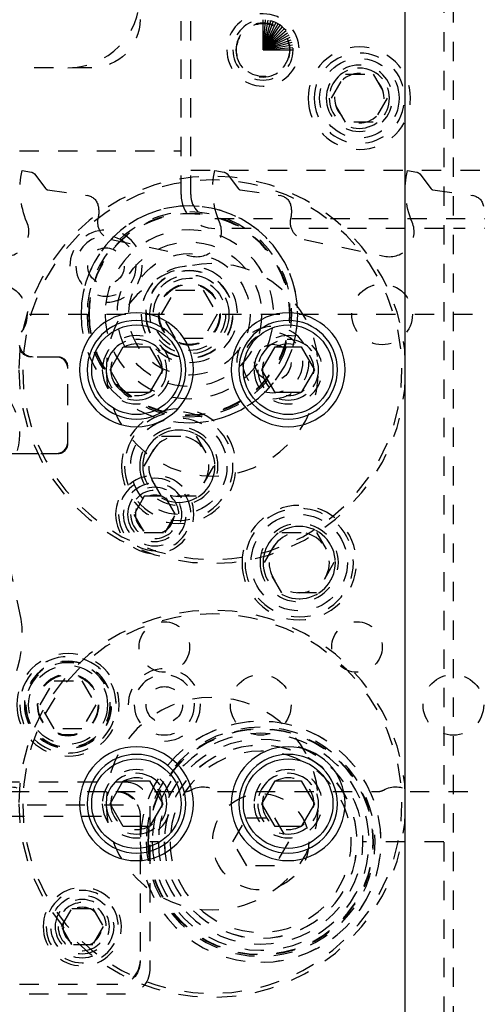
# Model space of a CAD drawing. Header units: inches. Extents: x 3 to 289, y 4 to 291.
# Tile 222 of 256: x 244.47 to 246.85, y 113.76 to 118.86. Entities that reach past the tile are written whole.
import ezdxf

# ---------------------------------------------------------------- set-up
doc = ezdxf.new("R2010")
doc.units = ezdxf.units.IN
doc.header["$LTSCALE"] = 0.5
doc.header["$MEASUREMENT"] = 0
doc.linetypes.add('DIVIDE', pattern=[0.393701, 0.19685, -0.098425, 0, -0.098425])
doc.linetypes.add('HIDDEN', pattern=[0.225, 0.15, -0.075])
doc.layers.add('MFB', color=7, linetype='Continuous')

msp = doc.modelspace()

# ---------------------------------------------------------------- linework, layer by layer
at = {"layer": 'MFB', "color": 9, "linetype": 'Continuous'}
msp.add_line((246.471, 105.5463), (246.471, 132.0463), dxfattribs=at)
at = {"layer": 'MFB', "color": 254, "linetype": 'HIDDEN'}
for p, q in [((246.721, 111.0463), (246.721, 122.0463)), ((246.671, 120.7963), (246.671, 111.0463)), ((245.308, 117.9545), (245.308, 118.9545)), ((245.358, 117.9545), (245.358, 118.9545)), ((244.8449, 118.6124), (244.4699, 118.6124)), ((246.0886, 118.4545), (246.1608, 118.5795)), ((246.1608, 118.5795), (246.3051, 118.5795)), ((246.3051, 118.5795), (246.3773, 118.4545)), ((246.1608, 118.3295), (246.0886, 118.4545)), ((246.3773, 118.4545), (246.3051, 118.3295)), ((246.3051, 118.3295), (246.1608, 118.3295)), ((244.4699, 118.1812), (245.308, 118.1812)), ((244.483, 118.0795), (244.5312, 118.0709)), ((244.5467, 118.0616), (244.606, 117.9845)), ((247.858, 118.0795), (245.358, 118.0795)), ((245.483, 118.0795), (245.5312, 118.0709)), ((245.5467, 118.0616), (245.606, 117.9845)), ((246.483, 118.0795), (246.5312, 118.0709)), ((246.5467, 118.0616), (246.606, 117.9845)), ((244.6142, 117.9797), (244.8195, 117.9508)), ((245.6142, 117.9797), (245.8195, 117.9508)), ((246.6142, 117.9797), (246.8195, 117.9508)), ((247.983, 117.8295), (245.483, 117.8295)), ((246.671, 117.7795), (245.483, 117.7795)), ((247.983, 117.7795), (246.721, 117.7795)), ((244.9458, 117.7221), (245.3624, 117.6352)), ((245.9458, 117.7221), (246.3624, 117.6352)), ((245.2067, 117.3338), (245.2788, 117.4588)), ((245.2788, 117.4588), (245.4232, 117.4588)), ((245.4232, 117.4588), (245.4953, 117.3338)), ((245.2788, 117.2088), (245.2067, 117.3338)), ((245.4953, 117.3338), (245.4232, 117.2088)), ((245.4232, 117.2088), (245.2788, 117.2088)), ((244.6599, 117.1124), (244.5299, 117.1124)), ((244.6699, 117.1124), (244.5399, 117.1124)), ((244.7199, 116.6624), (244.7199, 117.0624)), ((244.7199, 116.6724), (244.7199, 117.0524)), ((245.1156, 116.5463), (245.2058, 116.7026)), ((245.2058, 116.7026), (245.3862, 116.7026)), ((245.3862, 116.7026), (245.4764, 116.5463)), ((242.7799, 116.6124), (244.6599, 116.6124)), ((244.0694, 116.6124), (244.6699, 116.6124)), ((245.2058, 116.3901), (245.1156, 116.5463)), ((245.4764, 116.5463), (245.3862, 116.3901)), ((245.1169, 116.3901), (245.0627, 116.2963)), ((245.2058, 116.3901), (245.1169, 116.3901)), ((245.3862, 116.3901), (245.2058, 116.3901)), ((245.2793, 116.2963), (245.2251, 116.3901)), ((245.0627, 116.2963), (245.1169, 116.2026)), ((245.2251, 116.2026), (245.2793, 116.2963)), ((244.4778, 115.7536), (244.376, 116.2328)), ((245.1169, 116.2026), (245.2251, 116.2026)), ((245.7406, 116.0463), (245.8308, 116.2026)), ((245.8308, 116.2026), (246.0112, 116.2026)), ((246.0112, 116.2026), (246.1014, 116.0463)), ((245.8308, 115.8901), (245.7406, 116.0463)), ((246.1014, 116.0463), (246.0112, 115.8901)), ((246.0112, 115.8901), (245.8308, 115.8901)), ((244.5767, 115.3088), (244.6488, 115.4338)), ((244.6488, 115.4338), (244.7932, 115.4338)), ((244.7932, 115.4338), (244.8653, 115.3088)), ((244.6488, 115.1838), (244.5767, 115.3088)), ((244.8653, 115.3088), (244.7932, 115.1838)), ((244.7932, 115.1838), (244.6488, 115.1838)), ((242.1699, 114.9088), (245.0199, 114.9088)), ((242.2199, 114.8588), (244.9699, 114.8588)), ((244.9699, 114.8588), (245.3275, 114.8588)), ((245.496, 114.8588), (246.3275, 114.8588)), ((246.496, 114.8588), (247.3275, 114.8588)), ((242.1087, 114.7909), (245.0812, 114.7909)), ((245.0812, 114.7909), (245.082, 114.7893)), ((245.082, 114.7893), (245.0829, 114.7873)), ((245.0829, 114.7873), (245.084, 114.7849)), ((245.084, 114.7849), (245.0852, 114.7821)), ((245.0852, 114.7821), (245.0865, 114.779)), ((245.0865, 114.779), (245.0878, 114.7756)), ((245.0878, 114.7756), (245.089, 114.7719)), ((245.1449, 114.7838), (245.1449, 113.9338)), ((245.0949, 114.7305), (242.0949, 114.7305)), ((245.089, 114.7719), (245.0902, 114.7678)), ((245.0902, 114.7678), (245.0912, 114.7643)), ((245.0912, 114.7643), (245.0921, 114.7605)), ((245.0921, 114.7605), (245.0929, 114.7566)), ((245.0929, 114.7566), (245.0935, 114.7525)), ((245.0935, 114.7525), (245.0941, 114.7483)), ((245.0941, 114.7483), (245.0946, 114.7436)), ((245.0946, 114.7436), (245.0948, 114.7387)), ((245.0948, 114.7387), (245.0949, 114.7338)), ((245.0949, 114.7438), (245.0949, 114.7338)), ((245.0949, 114.7338), (245.0949, 114.7305)), ((245.0949, 114.7305), (245.0949, 113.9838)), ((245.5767, 114.5988), (245.6488, 114.7238)), ((245.6488, 114.7238), (245.7932, 114.7238)), ((245.7932, 114.7238), (245.8653, 114.5988)), ((245.19, 114.5988), (245.1449, 114.5988)), ((245.6488, 114.4738), (245.5767, 114.5988)), ((245.8653, 114.5988), (245.7932, 114.4738)), ((246.671, 114.5988), (246.252, 114.5988)), ((245.7932, 114.4738), (245.6488, 114.4738)), ((244.6867, 114.1588), (244.7408, 114.2526)), ((244.7408, 114.2526), (244.8491, 114.2526)), ((244.8491, 114.2526), (244.9032, 114.1588)), ((244.7408, 114.0651), (244.6867, 114.1588)), ((244.9032, 114.1588), (244.8491, 114.0651)), ((244.8491, 114.0651), (244.7408, 114.0651)), ((245.0949, 113.9838), (245.0949, 113.9738)), ((244.9699, 113.8588), (242.2199, 113.8588)), ((244.9799, 113.8588), (244.9699, 113.8588)), ((245.0199, 113.8088), (242.1699, 113.8088))]:
    msp.add_line(p, q, dxfattribs=at)
at = {"layer": 'MFB', "color": 100, "linetype": 'Continuous'}
for q in [(245.733, 118.8607), (245.7466, 118.8601), (245.7601, 118.8583), (245.7734, 118.8554), (245.7864, 118.8513), (245.799, 118.8461), (245.8111, 118.8398), (245.8226, 118.8325), (245.8334, 118.8242), (245.8434, 118.8149), (245.8526, 118.8049), (245.8609, 118.7941), (245.8683, 118.7826), (245.8746, 118.7705), (245.8798, 118.7579), (245.8839, 118.7449), (245.8868, 118.7316), (245.8886, 118.7181), (245.8892, 118.7045)]:
    msp.add_line((245.733, 118.7045), q, dxfattribs=at)
at = {"layer": 'MFB', "color": 100, "linetype": 'DIVIDE'}
msp.add_line((224.721, 117.3338), (262.271, 117.3338), dxfattribs=at)
at = {"layer": 'MFB', "color": 132, "linetype": 'Continuous'}
for p, q in [((244.9399, 117.0463), (245.008, 117.1644)), ((245.008, 117.1644), (245.1444, 117.1644)), ((245.1444, 117.1644), (245.2126, 117.0463)), ((245.7273, 117.0463), (245.7955, 117.1644)), ((245.7955, 117.1644), (245.9318, 117.1644)), ((245.9318, 117.1644), (246, 117.0463)), ((245.008, 116.9282), (244.9399, 117.0463)), ((245.2126, 117.0463), (245.1444, 116.9282)), ((245.7955, 116.9282), (245.7273, 117.0463)), ((246, 117.0463), (245.9318, 116.9282)), ((245.1444, 116.9282), (245.008, 116.9282)), ((245.9318, 116.9282), (245.7955, 116.9282)), ((244.9399, 114.7963), (245.008, 114.9144)), ((245.008, 114.9144), (245.1444, 114.9144)), ((245.1444, 114.9144), (245.2126, 114.7963)), ((245.7273, 114.7963), (245.7955, 114.9144)), ((245.7955, 114.9144), (245.9318, 114.9144)), ((245.9318, 114.9144), (246, 114.7963)), ((245.008, 114.6782), (244.9399, 114.7963)), ((245.2126, 114.7963), (245.1444, 114.6782)), ((245.7955, 114.6782), (245.7273, 114.7963)), ((246, 114.7963), (245.9318, 114.6782)), ((245.1444, 114.6782), (245.008, 114.6782)), ((245.9318, 114.6782), (245.7955, 114.6782))]:
    msp.add_line(p, q, dxfattribs=at)
at = {"layer": 'MFB', "color": 254, "linetype": 'HIDDEN', "extrusion": (0, 0, -1)}
for centre, radius in [((-245.733, 118.7045), 0.1875), ((-245.733, 118.7045), 0.1563), ((-245.733, 118.7045), 0.1406), ((-246.233, 118.4545), 0.2656), ((-246.233, 118.4545), 0.2344), ((-246.233, 118.4545), 0.1719), ((-246.233, 118.4545), 0.1563), ((-246.233, 118.4545), 0.1285), ((-245.4699, 117.0463), 1.0039), ((-245.4699, 117.0463), 0.9843), ((-245.351, 117.3338), 0.5625), ((-245.351, 117.3338), 0.5313), ((-245.351, 117.3338), 0.5235), ((-245.351, 117.3338), 0.5209), ((-244.918, 117.5838), 0.1563), ((-245.351, 117.3338), 0.4375), ((-245.4699, 117.0463), 0.5512), ((-245.351, 117.3338), 0.25), ((-245.351, 117.3338), 0.2266), ((-245.351, 117.3338), 0.225), ((-245.784, 117.0838), 0.1563), ((-245.0762, 117.0463), 0.1772), ((-245.0762, 117.0463), 0.1575), ((-245.0762, 117.0463), 0.1339), ((-245.8636, 117.0463), 0.1772), ((-245.8636, 117.0463), 0.1575), ((-245.8636, 117.0463), 0.1339), ((-245.296, 116.5463), 0.2969), ((-245.296, 116.5463), 0.2812), ((-245.296, 116.5463), 0.2031), ((-245.296, 116.5463), 0.1875), ((-245.296, 116.5463), 0.1563), ((-245.171, 116.2963), 0.2031), ((-245.171, 116.2963), 0.1875), ((-245.171, 116.2963), 0.163), ((-245.171, 116.2963), 0.1406), ((-245.171, 116.2963), 0.125), ((-245.171, 116.2963), 0.1005), ((-245.921, 116.0463), 0.2969), ((-245.921, 116.0463), 0.2812), ((-245.921, 116.0463), 0.2031), ((-245.921, 116.0463), 0.1875), ((-245.921, 116.0463), 0.1563), ((-245.4699, 114.7963), 1.0039), ((-245.4699, 114.7963), 0.9843), ((-244.721, 115.3088), 0.2656), ((-244.721, 115.3088), 0.25), ((-244.721, 115.3088), 0.2266), ((-244.721, 115.3088), 0.225), ((-244.721, 115.3088), 0.2187), ((-244.721, 115.3088), 0.16), ((-245.221, 115.3088), 0.1563), ((-245.4699, 114.7963), 0.5512), ((-245.721, 114.5988), 0.625), ((-245.721, 114.5988), 0.5937), ((-245.721, 114.5988), 0.5859), ((-245.721, 114.5988), 0.5833), ((-245.721, 114.5988), 0.5625), ((-245.721, 114.5988), 0.531), ((-245.721, 114.5988), 0.5005), ((-245.721, 114.5988), 0.5), ((-245.721, 114.5988), 0.47), ((-245.0762, 114.7963), 0.1772), ((-245.0762, 114.7963), 0.1575), ((-245.0762, 114.7963), 0.1339), ((-245.8636, 114.7963), 0.1772), ((-245.8636, 114.7963), 0.1575), ((-245.8636, 114.7963), 0.1339), ((-244.7949, 114.1588), 0.2031), ((-244.7949, 114.1588), 0.1875), ((-244.7949, 114.1588), 0.1406), ((-244.7949, 114.1588), 0.125), ((-244.7949, 114.1588), 0.1005)]:
    msp.add_circle(centre, radius, dxfattribs=at)
at = {"layer": 'MFB', "color": 254, "linetype": 'HIDDEN'}
for centre, radius in [((245.733, 118.7045), 0.1375), ((246.233, 118.4545), 0.2066), ((245.351, 117.3338), 0.375), ((244.918, 117.5838), 0.0945), ((245.351, 117.3338), 0.315), ((245.351, 117.3338), 0.205), ((244.351, 117.3338), 0.1575), ((245.351, 117.3338), 0.1875), ((245.351, 117.3338), 0.16), ((245.351, 117.3338), 0.1575), ((245.351, 117.3338), 0.1563), ((245.351, 117.3338), 0.1563), ((246.351, 117.3338), 0.1575), ((245.784, 117.0838), 0.0945), ((245.296, 116.5463), 0.25), ((245.921, 116.0463), 0.25), ((245.221, 115.6088), 0.131), ((246.221, 115.6088), 0.131), ((244.721, 115.3088), 0.205), ((244.721, 115.3088), 0.1575), ((244.721, 115.3088), 0.1563), ((244.721, 115.3088), 0.1563), ((245.721, 115.3088), 0.1575), ((246.721, 115.3088), 0.1575), ((245.221, 115.3088), 0.0945), ((245.721, 114.5988), 0.25), ((244.7949, 114.1588), 0.163)]:
    msp.add_circle(centre, radius, dxfattribs=at)
at = {"layer": 'MFB', "color": 254, "linetype": 'Continuous', "extrusion": (0, 0, -1)}
for centre in [(-245.0762, 117.0463), (-245.8636, 117.0463), (-245.0762, 114.7963), (-245.8636, 114.7963)]:
    msp.add_circle(centre, 0.2953, dxfattribs=at)
at = {"layer": 'MFB', "color": 132, "linetype": 'Continuous', "extrusion": (0, 0, -1)}
for centre in [(-245.0762, 117.0463), (-245.8636, 117.0463), (-245.0762, 114.7963), (-245.8636, 114.7963)]:
    msp.add_circle(centre, 0.2559, dxfattribs=at)
at = {"layer": 'MFB', "color": 132, "linetype": 'Continuous'}
for centre in [(245.0762, 117.0463), (245.8636, 117.0463), (245.0762, 114.7963), (245.8636, 114.7963)]:
    msp.add_circle(centre, 0.2323, dxfattribs=at)
at = {"layer": 'MFB', "color": 254, "linetype": 'HIDDEN'}
for centre, radius, start, end in [((244.7199, 118.9874), 0.375, 270, 0), ((246.233, 118.4545), 0.1563, 270, 180), ((244.6159, 117.9921), 0.0125, 217.5885, 262), ((245.483, 117.9545), 0.175, 180, 270), ((245.483, 117.9545), 0.125, 180, 270), ((245.6159, 117.9921), 0.0125, 217.5885, 262), ((246.6159, 117.9921), 0.0125, 217.5885, 262), ((245.351, 117.3338), 0.5625, 270, 180), ((244.3887, 117.7615), 0.129, 258.2208, 23.0696), ((244.9641, 117.8102), 0.09, 167.2532, 258.2208), ((245.3887, 117.7615), 0.129, 258.2208, 23.0696), ((245.9641, 117.8102), 0.09, 167.2532, 258.2208), ((246.3887, 117.7615), 0.129, 258.2208, 23.0696), ((244.918, 117.5838), 0.1875, 270, 180), ((245.351, 117.3338), 0.25, 270, 180), ((245.784, 117.0838), 0.1875, 270, 180), ((245.0762, 117.0463), 0.1575, 270, 180), ((245.8636, 117.0463), 0.1575, 270, 180), ((244.6599, 117.0524), 0.06, 0, 90), ((244.6699, 117.0624), 0.05, 0, 90), ((244.1607, 116.713), 0.31, 344, 65.2945), ((245.296, 116.5463), 0.1875, 270, 180), ((244.6599, 116.6724), 0.06, 270, 0), ((244.6699, 116.6624), 0.05, 270, 0), ((245.171, 116.2963), 0.125, 270, 180), ((245.921, 116.0463), 0.1875, 270, 180), ((243.8992, 115.6672), 0.585, 302.9234, 8.4907), ((244.721, 115.3088), 0.25, 270, 180), ((245.221, 115.3088), 0.1875, 270, 180), ((245.721, 114.5988), 0.625, 270, 180), ((245.0762, 114.7963), 0.1575, 270, 180), ((245.8636, 114.7963), 0.1575, 270, 180), ((245.3275, 114.9213), 0.0625, 270, 299.9264), ((246.3275, 114.9213), 0.0625, 270, 299.9264), ((244.9699, 114.7338), 0.125, 25.0453, 27.1435), ((244.7949, 114.1588), 0.125, 270, 180)]:
    msp.add_arc(centre, radius, start, end, dxfattribs=at)
at = {"layer": 'MFB', "color": 254, "linetype": 'HIDDEN', "extrusion": (0, 0, -1)}
for centre, radius, start, end in [((-244.8449, 118.8624), 0.25, 180, 270), ((-244.9105, 117.9837), 0.4382, 336.9304, 12.6192), ((-244.5268, 118.0463), 0.025, 100.0258, 142.4115), ((-245.9105, 117.9837), 0.4382, 336.9304, 12.6192), ((-245.5268, 118.0463), 0.025, 100.0258, 142.4115), ((-246.9105, 117.9837), 0.4382, 336.9304, 12.6192), ((-246.5268, 118.0463), 0.025, 100.0258, 142.4115), ((-244.8099, 117.8826), 0.0689, 98, 169.7316), ((-245.8099, 117.8826), 0.0689, 98, 169.7316), ((-246.8099, 117.8826), 0.0689, 98, 169.7316), ((-244.7179, 117.866), 0.1625, 169.7316, 192.7468), ((-245.7179, 117.866), 0.1625, 169.7316, 192.7468), ((-244.5399, 117.1824), 0.07, 270, 0), ((-244.5299, 117.1724), 0.06, 270, 0), ((-244.421, 114.7588), 0.125, 60.0736, 126.8699), ((-245.0199, 114.7838), 0.125, 90, 180), ((-245.421, 114.7588), 0.125, 60.0736, 126.8699), ((-246.421, 114.7588), 0.125, 60.0736, 126.8699), ((-244.9699, 114.7338), 0.125, 90, 152.8565), ((-244.9799, 114.7438), 0.115, 90, 180), ((-244.9699, 113.9838), 0.125, 180, 270), ((-244.9799, 113.9738), 0.115, 180, 270), ((-245.0199, 113.9338), 0.125, 180, 270)]:
    msp.add_arc(centre, radius, start, end, dxfattribs=at)

doc.saveas('drawing.dxf')
